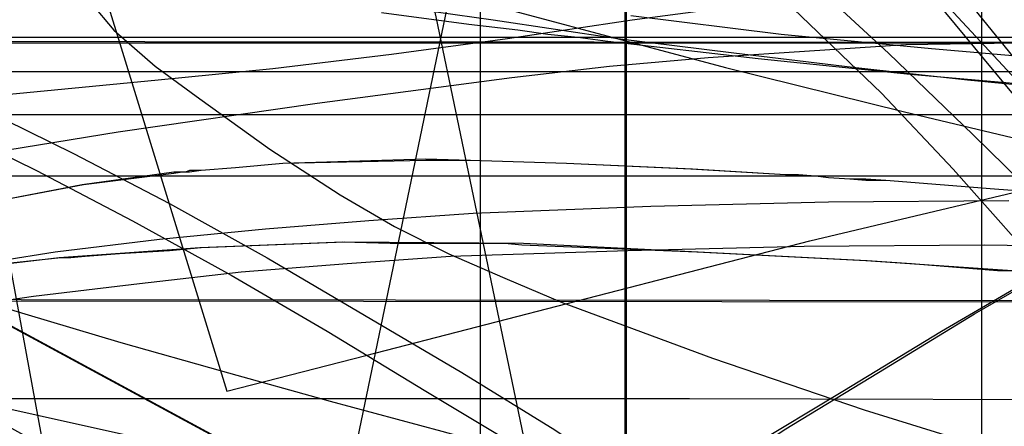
# Model space of a CAD drawing. Header units: millimetres. Extents: x 0 to 1298, y -1 to 755.
# Tile 152 of 179: x 38 to 107, y 43 to 72. Entities that reach past the tile are written whole.
import ezdxf

# ---------------------------------------------------------------- set-up
doc = ezdxf.new("R2010")
doc.units = ezdxf.units.MM
doc.layers.add('1', color=7, linetype='Continuous')

# ---------------------------------------------------------------- blocks, each defined once
blk = doc.blocks.new('PART001')
at = {"layer": '1'}
blk.add_lwpolyline([(0, 0), (707.5, 0), (707.5, 65), (0, 65)], close=True, dxfattribs=at)
blk = doc.blocks.new('PART004')
at = {"layer": '1'}
blk.add_lwpolyline([(42.8, 72.8), (44.4, 70.9), (47.3, 68.4), (50.4, 66.1), (55.3, 62.6), (60.2, 59.4), (64, 57.2), (67.8, 55.3), (71.7, 53.6), (75.7, 51.9), (86.2, 48), (96.8, 44.4), (109.7, 40.4)], dxfattribs=at)
blk = doc.blocks.new('PART007')
at = {"layer": '1'}
blk.add_lwpolyline([(246.9, 51.9), (11.8, 52.1)], dxfattribs=at)
blk = doc.blocks.new('PART013')
at = {"layer": '1'}
blk.add_lwpolyline([(54.1, 133.2), (0, 140.8), (29.3, 0.1), (81.9, 0)], close=True, dxfattribs=at)
blk = doc.blocks.new('PART016')
at = {"layer": '1'}
blk.add_lwpolyline([(3.2, 76), (0, 63), (3.3, 61.9), (6.5, 60.9), (9.5, 59.9), (12.3, 59.1), (14.9, 58.2), (17.4, 57.4), (22, 56), (26.3, 54.7), (30.3, 53.4), (34.2, 52.3), (38.2, 51.1), (44.9, 49.1), (52, 47.1), (59.5, 45), (67.3, 42.9), (75.3, 40.7), (76.7, 40.4), (83.6, 38.6), (100.3, 34.2), (117.1, 29.8)], dxfattribs=at)
blk = doc.blocks.new('PART017')
at = {"layer": '1'}
blk.add_lwpolyline([(20.7, 135.6), (25.2, 114.1), (29.7, 92.5), (33.9, 71.1), (36.3, 59), (38.5, 47.2), (40.6, 35.8), (41.7, 30.2), (42.7, 24.9), (43.7, 19.2), (44.8, 13.4), (45.4, 10.4), (46, 7.1), (46.7, 3.7), (47.3, 0), (85.7, 11.9), (91.8, 12.9), (97.7, 13.8), (103.4, 14.7), (109, 15.5)], dxfattribs=at)
blk = doc.blocks.new('PART018')
at = {"layer": '1'}
blk.add_lwpolyline([(201.2, 0), (201.2, 68), (0, 68), (0, 0)], close=True, dxfattribs=at)
blk = doc.blocks.new('PART020')
at = {"layer": '1'}
blk.add_lwpolyline([(132.3, 0), (132.3, 60.7), (0, 60.7), (0, 0)], close=True, dxfattribs=at)
blk = doc.blocks.new('PART024')
at = {"layer": '1'}
blk.add_lwpolyline([(80.1, 0), (80.1, 182), (0, 182), (0, 0)], close=True, dxfattribs=at)
blk = doc.blocks.new('PART027')
at = {"layer": '1'}
blk.add_lwpolyline([(105, 0), (105, 105), (0, 105), (0, 0)], close=True, dxfattribs=at)
blk = doc.blocks.new('PART028')
at = {"layer": '1'}
blk.add_lwpolyline([(103.2, 159.1), (0, 83.3), (0.1, 70.3), (112.5, 9.5), (130.1, 0), (133.9, 4.6), (137.3, 8.8), (141.1, 13), (143.3, 14.9), (145.6, 16.8), (150.3, 20.3), (155.5, 23.6), (159, 25.6), (162.6, 27.3)], dxfattribs=at)
blk = doc.blocks.new('PART029')
at = {"layer": '1'}
blk.add_lwpolyline([(30.4, 214.9), (27.3, 202.5), (24.3, 190), (21.2, 177.6), (18.1, 165.3), (15.2, 153.3), (13.3, 145.9), (11.5, 138.6), (9.7, 131.4), (7.9, 124), (6, 116.5), (4.1, 108.7), (0, 92.1), (21.9, 86.2), (44, 80.1), (65.5, 74.1), (87.1, 68.3), (99.6, 65.2), (112.2, 62.2), (137.2, 56.2), (160.3, 50.3), (171.9, 47.2)], dxfattribs=at)
blk = doc.blocks.new('PART030')
at = {"layer": '1'}
blk.add_lwpolyline([(70, 0), (70, 140), (0, 140), (0, 0)], close=True, dxfattribs=at)
blk = doc.blocks.new('PART033')
at = {"layer": '1'}
blk.add_lwpolyline([(70, 0), (70, 200), (0, 200), (0, 0)], close=True, dxfattribs=at)
blk = doc.blocks.new('PART034')
at = {"layer": '1'}
blk.add_lwpolyline([(70, 200), (0, 200), (0, 0), (70, 0)], close=True, dxfattribs=at)
blk = doc.blocks.new('PART036')
at = {"layer": '1'}
blk.add_lwpolyline([(0, 0), (540, 0), (540, 65), (0, 65)], close=True, dxfattribs=at)
blk = doc.blocks.new('PART037')
at = {"layer": '1'}
blk.add_lwpolyline([(249.9, 254), (221.8, 253.7), (193.7, 253.6), (165.4, 253.5), (136.6, 253.5), (114.1, 253.4), (91.6, 253.4), (80.6, 253.3), (38, 253.3), (32.4, 253.4), (20.6, 253.4), (14.2, 253.5), (3.8, 253.5), (0, 253.6), (0, 45.1), (13.5, 45.1), (20, 45.2), (84.6, 45.2), (118.6, 45.1), (154.5, 44.8), (190.2, 44.5), (238.2, 44.2), (284.3, 43.6)], dxfattribs=at)
blk = doc.blocks.new('PART040')
at = {"layer": '1'}
blk.add_lwpolyline([(54.2, 7.6), (81.9, 140.9), (29.3, 140.8), (0, 0)], close=True, dxfattribs=at)
blk = doc.blocks.new('PART044')
at = {"layer": '1'}
blk.add_lwpolyline([(236.9, 51.8), (11.8, 52)], dxfattribs=at)
blk = doc.blocks.new('PART047')
at = {"layer": '1'}
blk.add_lwpolyline([(80.2, 0), (80.2, 182), (0, 182), (0, 0)], close=True, dxfattribs=at)
blk = doc.blocks.new('PART050')
at = {"layer": '1'}
blk.add_lwpolyline([(5.5, 74.1), (3.5, 66.3), (1.7, 59), (0, 52), (3.5, 51.3), (6.7, 50.7), (9.8, 50.1), (12.7, 49.5), (15.4, 49), (17.9, 48.4), (22.7, 47.5), (27, 46.6), (31.1, 45.7), (35.1, 44.9), (39.2, 44), (46, 42.5), (53.2, 40.9), (60.8, 39.2), (68.6, 37.4), (76.6, 35.5), (78.7, 35), (84.8, 33.5), (101.6, 29.5), (118.3, 25.4)], dxfattribs=at)
blk = doc.blocks.new('PART053')
at = {"layer": '1'}
blk.add_lwpolyline([(103.3, 159.1), (0, 83.3), (0.2, 70.3), (112.6, 9.5), (130.2, 0), (133.9, 4.6), (137.4, 8.8), (139.2, 10.9), (141.2, 13), (145.7, 16.8), (150.4, 20.3), (155.5, 23.6), (159.1, 25.6), (162.7, 27.3)], dxfattribs=at)
blk = doc.blocks.new('PART057')
at = {"layer": '1'}
blk.add_lwpolyline([(0.9, 222.9), (2, 204), (3.4, 184.8), (5.2, 165.9), (9.9, 128.2), (13.2, 107.2), (16.7, 86.3), (21.3, 60), (44.7, 63.8), (58.6, 65.8), (72.2, 67.6), (79, 68.4), (85.9, 69), (99.7, 69.9), (113.6, 70.1), (125.5, 69.7), (137.2, 68.6), (142.9, 67.8), (148.6, 66.7), (154.2, 65.3), (156.8, 64.6), (159.4, 63.7), (164.7, 61.8)], dxfattribs=at)
blk = doc.blocks.new('PART058')
at = {"layer": '1'}
blk.add_lwpolyline([(174, 70.4), (37, 70.4), (37, 48.2), (17.5, 48.2), (0, 26.1), (0, 19.1), (0.9, 18), (15.1, 0), (174, 0), (174, 18)], close=True, dxfattribs=at)
blk = doc.blocks.new('PART060')
at = {"layer": '1'}
blk.add_lwpolyline([(0.1, 215.2), (52.3, 45.7), (62, 48.2), (93, 56.2), (108.6, 59.9), (124.4, 63.3), (140.3, 66.2), (156.6, 68.5), (166.3, 69.5)], dxfattribs=at)
blk = doc.blocks.new('PART064')
at = {"layer": '1'}
blk.add_lwpolyline([(114, 59.2), (105.9, 59.8), (98.3, 60.4), (96.9, 60.4), (95.8, 60.5), (94.3, 60.6), (93.4, 60.7), (92.2, 60.8), (91.3, 60.8), (84.8, 61.2), (76, 61.6), (69.3, 61.8), (66.2, 61.8), (56.2, 61.6), (52.9, 61.3), (50.5, 61.1), (49.7, 61), (49.2, 61), (48.6, 60.9), (42.3, 60.1), (35.9, 58.9)], dxfattribs=at)
blk = doc.blocks.new('PART065')
at = {"layer": '1'}
blk.add_lwpolyline([(114, 59.2), (105.9, 59.8), (98.3, 60.4), (96.9, 60.5), (95.8, 60.5), (94.3, 60.6), (93.4, 60.7), (92.1, 60.8), (91.3, 60.8), (84.7, 61.2), (76, 61.6), (69.3, 61.8), (66.2, 61.9), (56.2, 61.6), (52.9, 61.3), (50.5, 61.1), (49.7, 61.1), (49.4, 61), (48.6, 61), (42.2, 60.1), (35.9, 58.9)], dxfattribs=at)
blk = doc.blocks.new('PART066')
at = {"layer": '1'}
blk.add_lwpolyline([(0, 51.3), (0, 44.3), (17.6, 22.2), (37, 22.2), (37, 0), (174, 0), (174, 70.4), (15.2, 70.4), (0.9, 52.4)], close=True, dxfattribs=at)
blk = doc.blocks.new('PART068')
at = {"layer": '1'}
blk.add_lwpolyline([(41.1, 128.2), (47.1, 120.9), (53.3, 113.8), (59.8, 106.7), (85.9, 80.9), (98.5, 69.3), (104.4, 63.6), (110, 58.1), (115.1, 52.5), (119.9, 46.9), (124.4, 40.8), (128.7, 34.3), (133, 27.4), (137, 20.3), (147.9, 0), (173.8, 6.5)], dxfattribs=at)
blk = doc.blocks.new('PART069')
at = {"layer": '1'}
blk.add_lwpolyline([(117.3, 77.3), (105.9, 75.4), (99.2, 74.3), (98.1, 74.2), (97, 74), (89.8, 72.8), (80.6, 71.6), (71.9, 70.3), (63.8, 69.2), (55.5, 68.2), (47.5, 67.4), (31.8, 65.9), (0, 63.9), (107.2, 4.1)], dxfattribs=at)
blk = doc.blocks.new('PART070')
at = {"layer": '1'}
blk.add_lwpolyline([(1.7, 210.1), (4, 200.4), (5.5, 195.3), (7.1, 190.5), (10.8, 181.4), (15, 172.5), (20.1, 163.4), (31.4, 147.8), (37.7, 140.3), (43.9, 133.4), (50.3, 126.7), (56.9, 120.1), (69.7, 107.8), (94.7, 83.2), (103.9, 73.1), (112.5, 62.5), (120.4, 51.4), (124.7, 44.6), (128.9, 37.3), (133, 29.8), (137, 21.9), (147.7, 0), (169.2, 5.5)], dxfattribs=at)
blk = doc.blocks.new('PART075')
at = {"layer": '1'}
blk.add_lwpolyline([(119.6, 65.9), (104, 67.4), (96, 68.3), (87.7, 69.3), (79.6, 70.3), (70.9, 71.6), (61.6, 72.9)], dxfattribs=at)
blk = doc.blocks.new('PART077')
at = {"layer": '1'}
blk.add_lwpolyline([(35, 0), (172, 0), (172, 70), (15.2, 70), (0, 51), (0, 44), (16.8, 23), (35, 23)], close=True, dxfattribs=at)
blk = doc.blocks.new('PART078')
at = {"layer": '1'}
blk.add_lwpolyline([(115.5, 68.4), (101.5, 69.6), (91, 70.6), (80.5, 71.9)], dxfattribs=at)
blk = doc.blocks.new('PART082')
at = {"layer": '1'}
blk.add_lwpolyline([(38.9, 129.7), (49.4, 119.6), (60, 110.3), (70.7, 101.4), (91.3, 83.7), (102.4, 72.8), (107.7, 67.1), (112.7, 61.3), (117.6, 55.3), (122.2, 49.2), (126.5, 43), (130.5, 36.6), (134.1, 30.2), (137.4, 23.6), (140.4, 16.9), (142.9, 10.2), (143, 9.7), (143.3, 8.8), (145.9, 0), (190.8, 14.1)], dxfattribs=at)
blk = doc.blocks.new('PART083')
at = {"layer": '1'}
blk.add_lwpolyline([(108.5, 54), (96.9, 54.8), (85.1, 55.4), (72.9, 55.9), (71.7, 56), (63.7, 56), (60.4, 56.1), (50.4, 55.7), (40.6, 55), (31.1, 53.9)], dxfattribs=at)
blk = doc.blocks.new('PART086')
at = {"layer": '1'}
blk.add_lwpolyline([(172, 70), (35, 70), (35, 47), (16.8, 47), (0, 26), (0, 18.9), (15.2, 0), (172, 0)], close=True, dxfattribs=at)
blk = doc.blocks.new('PART091')
at = {"layer": '1'}
blk.add_lwpolyline([(113.9, 66.6), (100, 67.8), (89.4, 68.9), (78.9, 70.1), (76.8, 70.4), (74.7, 70.6), (72.6, 70.9), (69.2, 71.3), (63.1, 72.1)], dxfattribs=at)
blk = doc.blocks.new('PART093')
at = {"layer": '1'}
blk.add_lwpolyline([(107.1, 54.1), (106.1, 54.1), (100.1, 54.6), (97, 54.8), (85.2, 55.4), (73, 56), (60.5, 56.1), (50.5, 55.7), (48.3, 55.5), (44.8, 55.3), (42.4, 55.1), (41.4, 55), (40.7, 55), (31.3, 54)], dxfattribs=at)
blk = doc.blocks.new('PART094')
at = {"layer": '1'}
blk.add_lwpolyline([(35.5, 122.5), (41.3, 116.7), (52.7, 106.2), (64.7, 95.9), (87.4, 76.7), (98, 66.5), (103, 61.2), (107.8, 55.8), (112.5, 50.3), (116.8, 44.7), (120.9, 38.9), (124.7, 33.2), (128.2, 27.2), (131.3, 21.2), (134.1, 15.1), (136.5, 8.9), (136.7, 8), (139.2, 0), (222.3, 7.9)], dxfattribs=at)
blk = doc.blocks.new('PART099')
at = {"layer": '1'}
blk.add_lwpolyline([(140, 84.8), (131.5, 84.1), (122.3, 83.5), (113.6, 83), (103.4, 82.4), (93.5, 81.9), (73.8, 81.5), (54.8, 80.9), (0, 80.3), (39, 61.1), (45.7, 57.6), (52.6, 53.8), (59.3, 49.9), (66.2, 45.7), (72.7, 41.8), (78.8, 37.7), (85.6, 33.3), (93.9, 27.5), (102.8, 20.7), (106.3, 18), (110.1, 14.9), (114.9, 10.9), (128, 0), (161.5, 86.7)], close=True, dxfattribs=at)
blk = doc.blocks.new('PART101')
at = {"layer": '1'}
blk.add_lwpolyline([(35, 47), (16.8, 47), (0, 26), (0, 19), (15.2, 0), (172, 0.1), (172, 70.1), (35, 70)], close=True, dxfattribs=at)
blk = doc.blocks.new('PART102')
at = {"layer": '1'}
blk.add_lwpolyline([(33.5, 0), (46.6, 10.9), (51.4, 14.8), (55.2, 18), (58.7, 20.7), (67.6, 27.5), (75.9, 33.3), (82.7, 37.7), (88.8, 41.8), (95.3, 45.7), (102.2, 49.9), (108.9, 53.8), (115.8, 57.6), (122.5, 61.1), (161.5, 80.3), (106.7, 80.9), (87.7, 81.5), (68, 81.9), (58.1, 82.4), (47.9, 83), (39.2, 83.5), (30, 84.1), (21.5, 84.8), (0, 86.7)], close=True, dxfattribs=at)
blk = doc.blocks.new('PART103')
at = {"layer": '1'}
blk.add_lwpolyline([(47.9, 123.9), (69.6, 104.7), (80.1, 95.3), (90, 85.9), (99.1, 76.2), (107.2, 66.4), (112.7, 58), (118.1, 48.7), (120.5, 44.1), (122.9, 39.2), (127.6, 29.1), (132, 18.9), (136.5, 8.1), (136.8, 7.4), (137.3, 6.2), (139.8, 0), (222.3, 7.8)], dxfattribs=at)
blk = doc.blocks.new('PART104')
at = {"layer": '1'}
blk.add_lwpolyline([(172, 0), (172, 70), (15.2, 70.1), (0, 51.1), (0, 44.1), (16.8, 23.1), (35, 23.1), (35, 0.1)], close=True, dxfattribs=at)
blk = doc.blocks.new('PART106')
at = {"layer": '1'}
blk.add_lwpolyline([(117.8, 55.7), (105.2, 55.9), (92.6, 55.8), (80.3, 55.5), (67.9, 55.1), (60.7, 54.6), (53.3, 54), (46.2, 53.2), (38.8, 52.3), (31.2, 51.2)], dxfattribs=at)
blk = doc.blocks.new('PART108')
at = {"layer": '1'}
blk.add_lwpolyline([(106.9, 59), (94.3, 58.9), (81.9, 58.6), (69.5, 58.1), (62.2, 57.6), (55, 57), (47.6, 56.3), (40.3, 55.4), (32.7, 54.2)], dxfattribs=at)
blk = doc.blocks.new('PART112')
at = {"layer": '1'}
blk.add_lwpolyline([(143.3, 87.3), (134.7, 86.5), (125.6, 85.9), (116.9, 85.4), (106.7, 84.9), (96.8, 84.4), (77.1, 83.9), (58, 83.4), (0, 82.8), (41.6, 62.3), (48.3, 58.8), (55.1, 55), (68.7, 47), (75.2, 43), (81.5, 38.8), (88.1, 34.5), (92, 31.7), (96.3, 28.7), (104.1, 22.8), (108.7, 19.3), (113, 15.7), (116.9, 12.5), (131.9, 0), (166.5, 89.3)], close=True, dxfattribs=at)
blk = doc.blocks.new('PART113')
at = {"layer": '1'}
blk.add_lwpolyline([(108.4, 83.4), (89.4, 84), (69.6, 84.4), (59.7, 84.9), (49.5, 85.5), (40.8, 86), (31.7, 86.6), (23.1, 87.3), (0, 89.3), (34.5, 0), (49.5, 12.5), (53.4, 15.7), (57.8, 19.3), (62.3, 22.8), (70.1, 28.7), (74.4, 31.8), (78.3, 34.5), (84.9, 38.8), (91.2, 43), (97.8, 47), (104.5, 51.1), (111.3, 55)], dxfattribs=at)
blk = doc.blocks.new('PART115')
at = {"layer": '1'}
blk.add_lwpolyline([(42.8, 72.8), (44.4, 70.9), (47.3, 68.4), (50.4, 66.1), (55.3, 62.6), (60.2, 59.4), (64, 57.2), (67.8, 55.3), (71.7, 53.6), (75.7, 51.9), (86.2, 48), (96.8, 44.4), (109.7, 40.4)], dxfattribs=at)
blk = doc.blocks.new('PART116')
at = {"layer": '1'}
blk.add_lwpolyline([(246.9, 51.9), (11.8, 52.1)], dxfattribs=at)
blk = doc.blocks.new('PART121')
at = {"layer": '1'}
blk.add_lwpolyline([(54.1, 133.2), (0, 140.8), (29.3, 0.1), (81.9, 0)], close=True, dxfattribs=at)
blk = doc.blocks.new('PART124')
at = {"layer": '1'}
blk.add_lwpolyline([(3.2, 76), (0, 63), (3.3, 61.9), (6.5, 60.9), (9.5, 59.9), (12.3, 59.1), (14.9, 58.2), (17.4, 57.4), (22, 56), (26.3, 54.7), (30.3, 53.4), (34.2, 52.3), (38.2, 51.1), (44.9, 49.1), (52, 47.1), (59.5, 45), (67.3, 42.9), (75.3, 40.7), (76.7, 40.4), (83.6, 38.6), (100.3, 34.2), (117.1, 29.8)], dxfattribs=at)
blk = doc.blocks.new('PART125')
at = {"layer": '1'}
blk.add_lwpolyline([(20.7, 135.6), (25.2, 114.1), (29.7, 92.5), (33.9, 71.1), (36.3, 59), (38.5, 47.2), (40.6, 35.8), (41.7, 30.2), (42.7, 24.9), (43.7, 19.2), (44.8, 13.4), (45.4, 10.4), (46, 7.1), (46.7, 3.7), (47.3, 0), (85.7, 11.9), (91.8, 12.9), (97.7, 13.8), (103.4, 14.7), (109, 15.5)], dxfattribs=at)
blk = doc.blocks.new('PART126')
at = {"layer": '1'}
blk.add_lwpolyline([(201.2, 0), (201.2, 68), (0, 68), (0, 0)], close=True, dxfattribs=at)
blk = doc.blocks.new('PART128')
at = {"layer": '1'}
blk.add_lwpolyline([(132.3, 0), (132.3, 60.7), (0, 60.7), (0, 0)], close=True, dxfattribs=at)
blk = doc.blocks.new('PART131')
at = {"layer": '1'}
blk.add_lwpolyline([(80.1, 0), (80.1, 182), (0, 182), (0, 0)], close=True, dxfattribs=at)
blk = doc.blocks.new('PART134')
at = {"layer": '1'}
blk.add_lwpolyline([(103.2, 159.1), (0, 83.3), (0.1, 70.3), (112.5, 9.5), (130.1, 0), (133.9, 4.6), (137.3, 8.8), (141.1, 13), (143.3, 14.9), (145.6, 16.8), (150.3, 20.3), (155.5, 23.6), (159, 25.6), (162.6, 27.3)], dxfattribs=at)
blk = doc.blocks.new('PART135')
at = {"layer": '1'}
blk.add_lwpolyline([(30.4, 214.9), (27.3, 202.5), (24.3, 190), (21.2, 177.6), (18.1, 165.3), (15.2, 153.3), (13.3, 145.9), (11.5, 138.6), (9.7, 131.4), (7.9, 124), (6, 116.5), (4.1, 108.7), (2.1, 100.6), (0, 92.1), (21.9, 86.2), (44, 80.1), (65.5, 74.1), (87.1, 68.3), (99.6, 65.2), (112.2, 62.2), (137.2, 56.2), (160.3, 50.3), (171.9, 47.2)], dxfattribs=at)
blk = doc.blocks.new('PART139')
at = {"layer": '1'}
blk.add_lwpolyline([(249.9, 254), (221.8, 253.7), (193.7, 253.6), (165.4, 253.5), (136.6, 253.5), (114.1, 253.4), (91.6, 253.4), (80.6, 253.3), (38, 253.3), (32.4, 253.4), (20.6, 253.4), (14.2, 253.5), (3.8, 253.5), (0, 253.6), (0, 45.1), (13.5, 45.1), (20, 45.2), (84.6, 45.2), (118.6, 45.1), (154.5, 44.8), (190.2, 44.5), (238.2, 44.2), (284.3, 43.6)], dxfattribs=at)
blk = doc.blocks.new('PART142')
at = {"layer": '1'}
blk.add_lwpolyline([(54.2, 7.6), (81.9, 140.9), (29.3, 140.8), (0, 0)], close=True, dxfattribs=at)
blk = doc.blocks.new('PART146')
at = {"layer": '1'}
blk.add_lwpolyline([(236.9, 51.8), (11.8, 52)], dxfattribs=at)
blk = doc.blocks.new('PART151')
at = {"layer": '1'}
blk.add_lwpolyline([(5.5, 74.1), (3.5, 66.3), (1.7, 59), (0, 52), (3.5, 51.3), (6.7, 50.7), (9.8, 50.1), (12.7, 49.5), (15.4, 49), (17.9, 48.4), (22.7, 47.5), (27, 46.6), (31.1, 45.7), (35.1, 44.9), (39.2, 44), (46, 42.5), (53.2, 40.9), (60.8, 39.2), (68.6, 37.4), (76.6, 35.5), (78.7, 35), (84.8, 33.5), (101.6, 29.5), (118.3, 25.4)], dxfattribs=at)
blk = doc.blocks.new('PART154')
at = {"layer": '1'}
blk.add_lwpolyline([(103.3, 159.1), (0, 83.3), (0.2, 70.3), (112.6, 9.5), (130.2, 0), (133.9, 4.6), (137.4, 8.8), (139.2, 10.9), (141.2, 13), (145.7, 16.8), (150.4, 20.3), (155.5, 23.6), (159.1, 25.6), (162.7, 27.3)], dxfattribs=at)
blk = doc.blocks.new('PART157')
at = {"layer": '1'}
blk.add_lwpolyline([(0.9, 222.9), (2, 204), (3.4, 184.8), (5.2, 165.9), (9.9, 128.2), (13.2, 107.2), (16.7, 86.3), (21.3, 60), (44.7, 63.8), (58.6, 65.8), (72.2, 67.6), (79, 68.4), (85.9, 69), (99.7, 69.9), (113.6, 70.1), (125.5, 69.7), (137.2, 68.6), (142.9, 67.8), (148.6, 66.7), (154.2, 65.3), (156.8, 64.6), (159.4, 63.7), (164.7, 61.8)], dxfattribs=at)
blk = doc.blocks.new('PART158')
at = {"layer": '1'}
blk.add_lwpolyline([(174, 70.4), (37, 70.4), (37, 48.2), (17.5, 48.2), (0, 26.1), (0, 19.1), (0.9, 18), (15.1, 0), (174, 0), (174, 18)], close=True, dxfattribs=at)
blk = doc.blocks.new('PART160')
at = {"layer": '1'}
blk.add_lwpolyline([(0.1, 215.2), (52.3, 45.7), (62, 48.2), (93, 56.2), (108.6, 59.9), (124.4, 63.3), (140.3, 66.2), (156.6, 68.5), (166.3, 69.5)], dxfattribs=at)
blk = doc.blocks.new('PART163')
at = {"layer": '1'}
blk.add_lwpolyline([(114, 59.2), (105.9, 59.8), (98.3, 60.4), (96.9, 60.4), (95.8, 60.5), (94.3, 60.6), (93.4, 60.7), (92.2, 60.8), (91.3, 60.8), (84.8, 61.2), (76, 61.6), (69.3, 61.8), (66.2, 61.8), (56.2, 61.6), (52.9, 61.3), (50.5, 61.1), (49.7, 61), (49.2, 61), (48.6, 60.9), (42.3, 60.1), (35.9, 58.9)], dxfattribs=at)
blk = doc.blocks.new('PART164')
at = {"layer": '1'}
blk.add_lwpolyline([(114, 59.2), (105.9, 59.8), (98.3, 60.4), (96.9, 60.5), (95.8, 60.5), (94.3, 60.6), (93.4, 60.7), (92.1, 60.8), (91.3, 60.8), (84.7, 61.2), (76, 61.6), (69.3, 61.8), (66.2, 61.9), (56.2, 61.6), (52.9, 61.3), (50.5, 61.1), (49.7, 61.1), (49.4, 61), (48.6, 61), (42.2, 60.1), (35.9, 58.9)], dxfattribs=at)
blk = doc.blocks.new('PART165')
at = {"layer": '1'}
blk.add_lwpolyline([(0, 51.3), (0, 44.3), (17.6, 22.2), (37, 22.2), (37, 0), (174, 0), (174, 70.4), (15.2, 70.4), (0.9, 52.4)], close=True, dxfattribs=at)
blk = doc.blocks.new('PART167')
at = {"layer": '1'}
blk.add_lwpolyline([(41.1, 128.2), (47.1, 120.9), (53.3, 113.8), (59.8, 106.7), (85.9, 80.9), (98.5, 69.3), (104.4, 63.6), (110, 58.1), (115.1, 52.5), (119.9, 46.9), (124.4, 40.8), (128.7, 34.3), (133, 27.4), (137, 20.3), (147.9, 0), (173.8, 6.5)], dxfattribs=at)
blk = doc.blocks.new('PART168')
at = {"layer": '1'}
blk.add_lwpolyline([(117.3, 77.3), (105.9, 75.4), (99.2, 74.3), (98.1, 74.2), (97, 74), (89.8, 72.8), (80.6, 71.6), (71.9, 70.3), (63.8, 69.2), (55.5, 68.2), (47.5, 67.4), (31.8, 65.9), (0, 63.9), (107.2, 4.1)], dxfattribs=at)
blk = doc.blocks.new('PART169')
at = {"layer": '1'}
blk.add_lwpolyline([(1.7, 210.1), (4, 200.4), (5.5, 195.3), (7.1, 190.5), (10.8, 181.4), (15, 172.5), (20.1, 163.4), (31.4, 147.8), (37.7, 140.3), (43.9, 133.4), (50.3, 126.7), (56.9, 120.1), (69.7, 107.8), (94.7, 83.2), (103.9, 73.1), (112.5, 62.5), (120.4, 51.4), (124.7, 44.6), (128.9, 37.3), (133, 29.8), (137, 21.9), (147.7, 0), (169.2, 5.5)], dxfattribs=at)
blk = doc.blocks.new('PART174')
at = {"layer": '1'}
blk.add_lwpolyline([(119.6, 65.9), (104, 67.4), (96, 68.3), (87.7, 69.3), (79.6, 70.3), (70.9, 71.6), (61.6, 72.9)], dxfattribs=at)
blk = doc.blocks.new('PART176')
at = {"layer": '1'}
blk.add_lwpolyline([(35, 0), (172, 0), (172, 70), (15.2, 70), (0, 51), (0, 44), (16.8, 23), (35, 23)], close=True, dxfattribs=at)
blk = doc.blocks.new('PART177')
at = {"layer": '1'}
blk.add_lwpolyline([(115.5, 68.4), (101.5, 69.6), (91, 70.6), (80.5, 71.9)], dxfattribs=at)
blk = doc.blocks.new('PART180')
at = {"layer": '1'}
blk.add_lwpolyline([(38.9, 129.7), (49.4, 119.6), (60, 110.3), (70.7, 101.4), (91.3, 83.7), (102.4, 72.8), (107.7, 67.1), (112.7, 61.3), (117.6, 55.3), (122.2, 49.2), (126.5, 43), (130.5, 36.6), (134.1, 30.2), (137.4, 23.6), (140.4, 16.9), (142.9, 10.2), (143, 9.7), (143.3, 8.8), (145.9, 0), (190.8, 14.1)], dxfattribs=at)
blk = doc.blocks.new('PART181')
at = {"layer": '1'}
blk.add_lwpolyline([(108.5, 54), (96.9, 54.8), (85.1, 55.4), (72.9, 55.9), (71.7, 56), (63.7, 56), (60.4, 56.1), (50.4, 55.7), (40.6, 55), (31.1, 53.9)], dxfattribs=at)
blk = doc.blocks.new('PART183')
at = {"layer": '1'}
blk.add_lwpolyline([(172, 70), (35, 70), (35, 47), (16.8, 47), (0, 26), (0, 18.9), (15.2, 0), (172, 0)], close=True, dxfattribs=at)
blk = doc.blocks.new('PART188')
at = {"layer": '1'}
blk.add_lwpolyline([(113.9, 66.6), (100, 67.8), (89.4, 68.9), (78.9, 70.1), (76.8, 70.4), (74.7, 70.6), (72.6, 70.9), (69.2, 71.3), (63.1, 72.1)], dxfattribs=at)
blk = doc.blocks.new('PART190')
at = {"layer": '1'}
blk.add_lwpolyline([(107.1, 54.1), (106.1, 54.1), (100.1, 54.6), (97, 54.8), (85.2, 55.4), (73, 56), (60.5, 56.1), (50.5, 55.7), (48.3, 55.5), (44.8, 55.3), (42.4, 55.1), (41.4, 55), (40.7, 55), (31.3, 54)], dxfattribs=at)
blk = doc.blocks.new('PART191')
at = {"layer": '1'}
blk.add_lwpolyline([(35.5, 122.5), (41.3, 116.7), (52.7, 106.2), (64.7, 95.9), (87.4, 76.7), (98, 66.5), (103, 61.2), (107.8, 55.8), (112.5, 50.3), (116.8, 44.7), (120.9, 38.9), (124.7, 33.2), (128.2, 27.2), (131.3, 21.2), (134.1, 15.1), (136.5, 8.9), (136.7, 8), (139.2, 0), (222.3, 7.9)], dxfattribs=at)
blk = doc.blocks.new('PART194')
at = {"layer": '1'}
blk.add_lwpolyline([(140, 84.8), (131.5, 84.1), (122.3, 83.5), (113.6, 83), (103.4, 82.4), (93.5, 81.9), (73.8, 81.5), (54.8, 80.9), (0, 80.3), (39, 61.1), (45.7, 57.6), (52.6, 53.8), (59.3, 49.9), (66.2, 45.7), (72.7, 41.8), (78.8, 37.7), (85.6, 33.3), (93.9, 27.5), (102.8, 20.7), (106.3, 18), (110.1, 14.9), (114.9, 10.9), (128, 0), (161.5, 86.7)], close=True, dxfattribs=at)
blk = doc.blocks.new('PART196')
at = {"layer": '1'}
blk.add_lwpolyline([(35, 47), (16.8, 47), (0, 26), (0, 19), (15.2, 0), (172, 0.1), (172, 70.1), (35, 70)], close=True, dxfattribs=at)
blk = doc.blocks.new('PART197')
at = {"layer": '1'}
blk.add_lwpolyline([(33.5, 0), (46.6, 10.9), (51.4, 14.8), (55.2, 18), (58.7, 20.7), (67.6, 27.5), (75.9, 33.3), (82.7, 37.7), (88.8, 41.8), (95.3, 45.7), (102.2, 49.9), (108.9, 53.8), (115.8, 57.6), (122.5, 61.1), (161.5, 80.3), (106.7, 80.9), (87.7, 81.5), (68, 81.9), (58.1, 82.4), (47.9, 83), (39.2, 83.5), (30, 84.1), (21.5, 84.8), (0, 86.7)], close=True, dxfattribs=at)
blk = doc.blocks.new('PART198')
at = {"layer": '1'}
blk.add_lwpolyline([(47.9, 123.9), (69.6, 104.7), (80.1, 95.3), (90, 85.9), (99.1, 76.2), (107.2, 66.4), (112.7, 58), (118.1, 48.7), (120.5, 44.1), (122.9, 39.2), (127.6, 29.1), (132, 18.9), (136.5, 8.1), (137.3, 6.2), (139.8, 0), (222.3, 7.8)], dxfattribs=at)
blk = doc.blocks.new('PART199')
at = {"layer": '1'}
blk.add_lwpolyline([(172, 0), (172, 70), (15.2, 70.1), (0, 51.1), (0, 44.1), (16.8, 23.1), (35, 23.1), (35, 0.1)], close=True, dxfattribs=at)
blk = doc.blocks.new('PART201')
at = {"layer": '1'}
blk.add_lwpolyline([(117.8, 55.7), (105.2, 55.9), (92.6, 55.8), (80.3, 55.5), (67.9, 55.1), (60.7, 54.6), (53.3, 54), (46.2, 53.2), (38.8, 52.3), (31.2, 51.2)], dxfattribs=at)
blk = doc.blocks.new('PART203')
at = {"layer": '1'}
blk.add_lwpolyline([(106.9, 59), (94.3, 58.9), (81.9, 58.6), (69.5, 58.1), (62.2, 57.6), (55, 57), (47.6, 56.3), (40.3, 55.4), (32.7, 54.2)], dxfattribs=at)
blk = doc.blocks.new('PART204')
at = {"layer": '1'}
blk.add_lwpolyline([(143.3, 87.3), (134.7, 86.5), (125.6, 85.9), (116.9, 85.4), (106.7, 84.9), (96.8, 84.4), (77.1, 83.9), (58, 83.4), (0, 82.8), (41.6, 62.3), (48.3, 58.8), (55.1, 55), (68.7, 47), (75.2, 43), (81.5, 38.8), (88.1, 34.5), (92, 31.7), (96.3, 28.7), (104.1, 22.8), (108.7, 19.3), (113, 15.7), (116.9, 12.5), (131.9, 0), (166.5, 89.3)], close=True, dxfattribs=at)
blk = doc.blocks.new('PART205')
at = {"layer": '1'}
blk.add_lwpolyline([(108.4, 83.4), (89.4, 84), (69.6, 84.4), (59.7, 84.9), (49.5, 85.5), (40.8, 86), (31.7, 86.6), (23.1, 87.3), (0, 89.3), (34.5, 0), (49.5, 12.5), (53.4, 15.7), (57.8, 19.3), (62.3, 22.8), (70.1, 28.7), (74.4, 31.8), (78.3, 34.5), (84.9, 38.8), (91.2, 43), (97.8, 47), (104.5, 51.1), (111.3, 55)], dxfattribs=at)

msp = doc.modelspace()

# ---------------------------------------------------------------- block references
for name in ['PART060', 'PART160', 'PART057', 'PART157', 'PART082', 'PART180', 'PART068', 'PART070', 'PART167', 'PART169', 'PART094', 'PART103', 'PART191', 'PART198', 'PART004', 'PART115', 'PART037', 'PART139', 'PART017', 'PART125', 'PART016', 'PART124', 'PART050', 'PART151', 'PART029', 'PART135', 'PART033', 'PART034', 'PART024', 'PART047', 'PART131', 'PART028', 'PART053', 'PART134', 'PART154', 'PART040', 'PART142', 'PART013', 'PART121', 'PART030', 'PART027', 'PART112', 'PART113', 'PART204', 'PART205', 'PART099', 'PART102', 'PART194', 'PART197', 'PART078', 'PART177', 'PART075', 'PART174', 'PART069', 'PART168', 'PART091', 'PART188', 'PART058', 'PART066', 'PART158', 'PART165', 'PART101', 'PART104', 'PART196', 'PART199', 'PART077', 'PART086', 'PART176', 'PART183', 'PART018', 'PART126', 'PART001', 'PART036', 'PART065', 'PART164', 'PART064', 'PART163', 'PART020', 'PART128', 'PART108', 'PART203', 'PART083', 'PART093', 'PART181', 'PART190', 'PART106', 'PART201', 'PART007', 'PART116', 'PART044', 'PART146']:
    msp.add_blockref(name, (0, 0))

doc.saveas('drawing.dxf')
